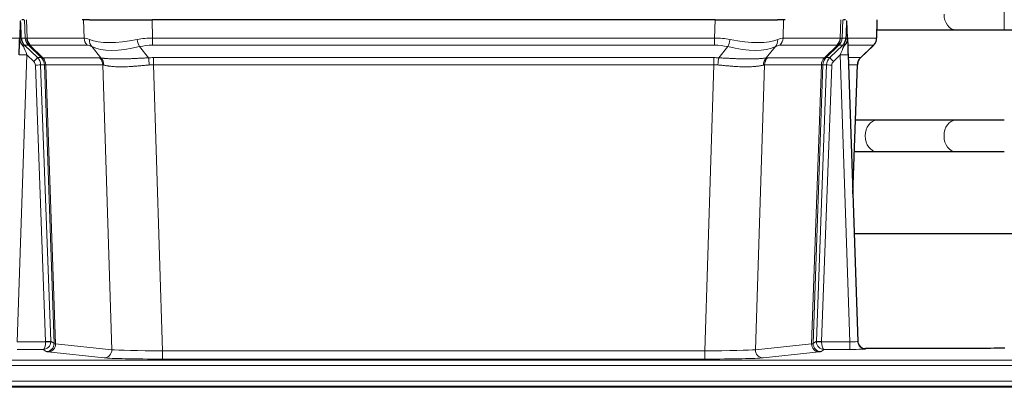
# Model space of a CAD drawing. Header units: inches. Extents: x 0 to 29700, y -16 to 21000.
# Tile 73 of 186: x 2821 to 3198, y 18412 to 18552. Entities that reach past the tile are written whole.
import ezdxf

# ---------------------------------------------------------------- set-up
doc = ezdxf.new("R2010")
doc.units = ezdxf.units.IN
doc.layers.add('254', color=7, linetype='Continuous', true_color=0xffffff)

msp = doc.modelspace()

# ---------------------------------------------------------------- linework, layer by layer
at = {"layer": '254', "color": 110, "linetype": 'Continuous', "lineweight": 13}
for p, q in [((3197.717, 18548.133), (3197.717, 18560.133)), ((2823.447, 18545.034), (2823.204, 18552.028)), ((2823.989, 18552.028), (2824.232, 18545.034)), ((2845.98, 18545.034), (2845.789, 18552.028)), ((2871.971, 18552.028), (2872.162, 18545.034)), ((3087.003, 18545.034), (3087.194, 18552.028)), ((3113.376, 18552.028), (3113.185, 18545.034)), ((3134.932, 18545.034), (3135.176, 18552.028)), ((3135.961, 18552.028), (3135.718, 18545.034)), ((3148.916, 18545.034), (3149.164, 18552.028)), ((3179.134, 18548.133), (3179.14, 18548.133)), ((2810.249, 18545.034), (2821.377, 18545.034)), ((2821.986, 18545.034), (2823.447, 18545.034)), ((2824.232, 18545.034), (2845.98, 18545.034)), ((2872.162, 18542.296), (2872.162, 18545.034)), ((2872.162, 18545.034), (3087.003, 18545.034)), ((3087.003, 18542.296), (3087.003, 18545.034)), ((3113.185, 18545.034), (3134.932, 18545.034)), ((3135.718, 18545.034), (3137.179, 18545.034)), ((3137.788, 18545.034), (3148.916, 18545.034)), ((2824.665, 18542.296), (2823.231, 18542.296)), ((2829.595, 18537.54), (2824.703, 18542.284)), ((2825.249, 18542.284), (2830.195, 18537.488)), ((2847.162, 18542.296), (2825.415, 18542.296)), ((2852.432, 18537.42), (2848.939, 18541.738)), ((2867.138, 18541.738), (2870.591, 18537.469)), ((3087.003, 18542.296), (2872.162, 18542.296)), ((3088.574, 18537.469), (3092.027, 18541.738)), ((3110.226, 18541.738), (3106.733, 18537.42)), ((3133.75, 18542.296), (3112.002, 18542.296)), ((3128.97, 18537.488), (3133.916, 18542.284)), ((3134.462, 18542.284), (3129.57, 18537.54)), ((3135.934, 18542.296), (3134.499, 18542.296)), ((3147.698, 18542.296), (3137.878, 18542.296)), ((3142.789, 18537.523), (3147.603, 18542.104)), ((2824.16, 18538.553), (2820.466, 18429.012)), ((2826.769, 18536.038), (2824.16, 18538.553)), ((2828.158, 18537.546), (2829.57, 18537.546)), ((2830.195, 18537.488), (2851.929, 18537.488)), ((2872.504, 18534.808), (2872.504, 18537.546)), ((2872.504, 18537.546), (3086.661, 18537.546)), ((3086.661, 18534.808), (3086.661, 18537.546)), ((3107.236, 18537.488), (3128.97, 18537.488)), ((3129.595, 18537.546), (3131.007, 18537.546)), ((3135.005, 18538.553), (3132.395, 18536.038)), ((3138.699, 18429.012), (3135.005, 18538.553)), ((3138.037, 18537.546), (3142.777, 18537.546)), ((2831.272, 18429.108), (2827.381, 18534.67)), ((2829.378, 18534.811), (2833.269, 18429.249)), ((2830.788, 18534.811), (2829.378, 18534.811)), ((2834.498, 18428.352), (2830.788, 18534.811)), ((2831.371, 18534.767), (2835.084, 18428.238)), ((2853.111, 18534.767), (2831.377, 18534.767)), ((2856.569, 18425.991), (2853.111, 18534.767)), ((2872.504, 18534.808), (2875.977, 18425.522)), ((3086.661, 18534.808), (2872.504, 18534.808)), ((3083.187, 18425.522), (3086.661, 18534.808)), ((3106.054, 18534.767), (3102.596, 18425.991)), ((3127.788, 18534.767), (3106.054, 18534.767)), ((3124.081, 18428.238), (3127.794, 18534.767)), ((3128.377, 18534.811), (3124.667, 18428.352)), ((3125.895, 18429.249), (3129.786, 18534.811)), ((3131.784, 18534.67), (3127.893, 18429.108)), ((3129.786, 18534.811), (3128.377, 18534.811)), ((3141.559, 18534.811), (3138.129, 18534.811)), ((3139.785, 18485.698), (3141.559, 18534.811)), ((3179.134, 18501.633), (3179.158, 18501.633)), ((2820.466, 18429.012), (2831.271, 18429.012)), ((2820.466, 18426.118), (2830.308, 18426.118)), ((2831.502, 18425.246), (2830.308, 18426.118)), ((2833.269, 18429.249), (2834.498, 18428.352)), ((2835.084, 18428.238), (2856.569, 18425.991)), ((3102.596, 18425.991), (3124.081, 18428.238)), ((3124.667, 18428.352), (3125.895, 18429.249)), ((3128.857, 18426.118), (3127.663, 18425.246)), ((3127.894, 18429.012), (3138.699, 18429.012)), ((3138.699, 18426.118), (3128.857, 18426.118)), ((3138.699, 18429.012), (3138.699, 18426.118)), ((3144.68, 18426.407), (3144.69, 18426.275)), ((2853.66, 18422.874), (2832.175, 18425.121)), ((2875.977, 18425.522), (2875.977, 18422.418)), ((2875.977, 18425.522), (3083.187, 18425.522)), ((3083.187, 18422.418), (2875.977, 18422.418)), ((3083.187, 18425.522), (3083.187, 18422.418)), ((3126.99, 18425.121), (3105.505, 18422.874)), ((2735.582, 18422.053), (3223.582, 18422.053)), ((2735.582, 18419.984), (3223.582, 18419.984)), ((2735.582, 18413.958), (3223.582, 18413.958))]:
    msp.add_line(p, q, dxfattribs=at)
at = {"layer": '254', "color": 2, "linetype": 'Continuous', "lineweight": 25}
for p, q in [((2821.598, 18551.597), (2821.371, 18544.867)), ((2822.963, 18552.028), (2822.178, 18552.028)), ((2848.112, 18552.028), (2845.217, 18552.028)), ((2848.112, 18552.028), (2871.971, 18552.028)), ((3087.194, 18552.028), (2871.971, 18552.028)), ((3087.194, 18552.028), (3111.053, 18552.028)), ((3113.948, 18552.028), (3111.053, 18552.028)), ((3136.987, 18552.028), (3136.202, 18552.028)), ((3137.794, 18544.867), (3137.567, 18551.597)), ((3148.932, 18545.018), (3149.18, 18552.028)), ((3149.042, 18548.133), (3179.134, 18548.133)), ((3197.717, 18548.133), (3300.122, 18548.133)), ((2821.371, 18544.867), (2821.369, 18544.817)), ((3137.795, 18544.817), (3137.794, 18544.867)), ((2823.231, 18542.296), (2828.158, 18537.546)), ((3131.007, 18537.546), (3135.934, 18542.296)), ((3142.782, 18537.504), (3147.519, 18542.013)), ((3138.003, 18538.55), (3141.692, 18429.173)), ((3139.791, 18485.525), (3141.57, 18534.799)), ((3179.134, 18513.633), (3149.031, 18513.633)), ((3149.031, 18501.633), (3179.134, 18501.633)), ((3308.875, 18470.297), (3140.357, 18470.297)), ((3141.692, 18429.173), (3141.699, 18429.039)), ((3174.582, 18426.407), (3144.68, 18426.407)), ((3710.083, 18411.633), (2494.083, 18411.633)), ((2735.582, 18412.028), (3223.582, 18412.028))]:
    msp.add_line(p, q, dxfattribs=at)
at = {"layer": '254', "color": 110, "linetype": 'Continuous', "lineweight": 13}
for centre, major_axis, ratio, start_param, end_param in [((3179.134, 18554.133), (0, -6), 0.7432941, 4.712389, 6.2831853), ((2819.988, 18544.964), (-1.999, -0.077), 0.1036431, 2.3309857, 3.1065184), ((2821.256, 18541.512), (-1.583, -1.222), 0.0276319, 2.3426468, 3.1139303), ((2826.007, 18545.173), (-3.533, 1.889), 0.9978057, 1.1483085, 1.2948088), ((2827.442, 18545.173), (0, 4), 0.9993908, 1.6057029, 2.3736478), ((2851.242, 18522.173), (-27.808, 22.856), 0.0163197, 6.2307106, 6.2626907), ((2827.48, 18545.162), (1.703, 3.619), 0.9971774, 2.0444506, 2.8128075), ((2850.091, 18555.263), (26.658, 10.191), 0.0473724, 3.1922144, 3.3375655), ((2851.242, 18522.173), (-27.661, 22.629), 0.1172121, 6.1415193, 6.1734995), ((2827.945, 18545.162), (-0.603, 3.954), 0.9772749, 1.4578558, 2.2262127), ((2828.111, 18545.173), (0, 4), 0.9702957, 1.6057029, 2.3736478), ((2849.858, 18545.173), (0, 4), 0.9702957, 1.6057029, 2.3736478), ((2872.811, 18522.173), (-27.492, 22.639), 0.1155218, 5.9182109, 6.1390417), ((2851.635, 18544.615), (1.736, 3.604), 0.8689501, 2.008197, 2.795133), ((2871.908, 18555.263), (26.677, 8.186), 0.3267204, 3.5164364, 4.4002733), ((2872.811, 18522.173), (-26.983, 1.545), 0.8452785, 4.7847941, 5.0056249), ((2867.138, 18544.615), (-0.881, 3.902), 0.2224052, 1.5615969, 2.3485329), ((3086.354, 18522.173), (26.983, 1.545), 0.8452785, 1.2775604, 1.4983912), ((3092.027, 18544.615), (-0.881, -3.902), 0.2224052, 0.7930597, 1.5799958), ((3087.257, 18555.263), (-26.677, 8.186), 0.3267204, 1.882912, 2.7667489), ((3107.53, 18544.615), (1.736, -3.604), 0.8689501, 0.3464596, 1.1333957), ((3086.354, 18522.173), (27.492, 22.639), 0.1155218, 0.1441436, 0.3649744), ((3109.306, 18545.173), (0, -4), 0.9702957, 0.7679449, 1.5358897), ((3131.054, 18545.173), (0, -4), 0.9702957, 0.7679449, 1.5358897), ((3131.22, 18545.162), (-0.603, -3.954), 0.9772749, 0.9153799, 1.6837369), ((3131.685, 18545.162), (1.703, -3.619), 0.9971774, 0.3287851, 1.0971421), ((3131.722, 18545.173), (0, -4), 0.9993908, 0.7679449, 1.5358897), ((3107.923, 18522.173), (27.661, 22.629), 0.117212, 0.1096858, 0.141666), ((3109.073, 18555.263), (-26.658, 10.191), 0.0473724, 2.9456198, 3.0909709), ((3107.923, 18522.174), (27.808, 22.856), 0.0163198, 0.0204947, 0.0524751), ((3133.157, 18545.173), (3.533, 1.889), 0.9978056, 4.988374, 5.1348744), ((3137.909, 18541.512), (1.583, -1.222), 0.0276319, 3.169255, 3.9405385), ((3139.177, 18544.964), (-1.999, 0.077), 0.1036431, 0.0350743, 0.8106069), ((3144.921, 18545.173), (0, 4), 0.9993908, 3.9095375, 4.6774824), ((2821.842, 18540.857), (-1.388, -1.44), 0.0242285, 2.3413968, 3.1173399), ((2824.16, 18538.623), (-1.856, 4.567), 0.0053314, 0.7881854, 1.5839148), ((2848.465, 18519.296), (-23.81, 22.996), 0.0168486, 6.2337622, 6.2657424), ((2850.091, 18555.263), (25.449, 12.923), 0.0600246, 3.1865743, 3.3319254), ((2848.546, 18519.296), (-23.636, 22.829), 0.1185161, 6.161087, 6.1930671), ((2870.115, 18519.296), (-23.46, 22.829), 0.1194803, 5.9401815, 6.1610123), ((2871.908, 18555.263), (25.873, 10.634), 0.4068526, 3.4799804, 4.3638173), ((2872.811, 18519.296), (-16.721, 16.271), 0.9721633, 5.4982631, 5.7190939), ((3086.354, 18519.296), (16.721, 16.271), 0.9721633, 0.5640914, 0.7849223), ((3087.257, 18555.263), (-25.873, 10.634), 0.4068526, 1.919368, 2.8032049), ((3089.05, 18519.296), (23.46, 22.829), 0.1194803, 0.122173, 0.3430038), ((3110.619, 18519.296), (23.636, 22.829), 0.1185162, 0.0901183, 0.1220985), ((3109.073, 18555.263), (-25.449, 12.923), 0.0600246, 2.9512599, 3.096611), ((3110.7, 18519.296), (23.81, 22.997), 0.0168486, 0.0174428, 0.049423), ((3135.005, 18538.623), (1.856, 4.567), 0.0053314, 4.6992705, 5.4949999), ((3137.323, 18540.857), (1.388, -1.44), 0.0242285, 3.1658454, 3.9417885), ((3123.882, 18519.296), (23.826, 22.997), 0.016839, 6.1714068, 6.3006297), ((2824.16, 18538.449), (2.998, -0.101), 0.0348797, 1.5719726, 3.1427689), ((2826.769, 18536.108), (-1.388, -1.44), 0.0242285, 1.5456675, 3.1173399), ((2825.381, 18534.599), (-1.703, 1.052), 0.998638, 3.7311374, 4.4983841), ((2825.381, 18534.669), (-2.83, 2.828), 0.9993905, 3.9625957, 4.7298424), ((2826.793, 18534.669), (0, -4), 0.9993908, 1.606401, 2.3736478), ((2854.407, 18513.529), (-24.848, 24.014), 0.0168509, 6.2432976, 6.2657509), ((2826.818, 18534.663), (-1.442, -3.731), 0.998056, 1.9750302, 2.7420583), ((2827.493, 18534.61), (-0.019, -4), 0.9702844, 1.6145674, 2.378208), ((2827.499, 18534.61), (0, -4), 0.9702957, 1.6100662, 2.3736478), ((2849.233, 18534.61), (0, -4), 0.9702957, 1.6100662, 2.3736478), ((2875.995, 18513.379), (-24.592, 23.931), 0.1189226, 6.0865623, 6.1615802), ((2849.736, 18534.543), (-0.926, -3.891), 0.9457602, 1.8333412, 2.5978993), ((2873.293, 18513.546), (-17.528, 16.98), 0.9676454, 5.4983404, 5.578188), ((2870.591, 18534.592), (0.32, -3.987), 0.0824896, 1.6016287, 2.3703401), ((3085.872, 18513.546), (17.528, 16.98), 0.9676454, 0.7049946, 0.7848421), ((3088.574, 18534.592), (0.32, 3.987), 0.0824896, 0.7712526, 1.5399639), ((3109.429, 18534.543), (-0.926, 3.891), 0.9457602, 0.5436933, 1.3082514), ((3109.932, 18534.61), (0, 4), 0.9702957, 0.7679449, 1.5315264), ((3083.17, 18513.379), (24.592, 23.931), 0.1189226, 0.1216051, 0.196623), ((3131.666, 18534.61), (0, 4), 0.9702957, 0.7679449, 1.5315264), ((3131.672, 18534.61), (-0.019, 4), 0.9702844, 0.7633847, 1.5270253), ((3132.347, 18534.663), (-1.442, 3.731), 0.998056, 0.3995344, 1.1665625), ((3132.372, 18534.669), (0, 4), 0.9993908, 0.7679449, 1.5351916), ((3104.758, 18513.529), (24.848, 24.014), 0.0168508, 0.0174343, 0.0398874), ((3133.784, 18534.669), (2.83, 2.828), 0.9993905, 1.5533429, 2.3205896), ((3132.395, 18536.108), (1.388, -1.44), 0.0242285, 3.1658454, 4.7375178), ((3133.784, 18534.599), (1.703, 1.052), 0.998638, 1.7848011, 2.5520478), ((3135.005, 18538.449), (2.998, 0.101), 0.0348797, 6.2820091, 7.8528054), ((3145.554, 18534.669), (0, -4), 0.9993908, 3.9095375, 4.6767843), ((3117.909, 18513.529), (24.879, 24.014), 0.016827, 6.2565923, 6.3006169), ((2827.381, 18534.74), (-1.999, -0.074), 0.0348758, 1.5695108, 3.106687), ((2851.63, 18510.651), (-20.849, 24.157), 0.0182435, 6.2485255, 6.2709786), ((2873.298, 18510.501), (-20.559, 24.143), 0.1188179, 6.1116391, 6.1866571), ((2873.293, 18510.668), (-2.819, 24.028), 0.8253154, 6.1813941, 6.2612416), ((3085.872, 18510.668), (2.819, 24.028), 0.8253154, 0.0219437, 0.1017912), ((3085.866, 18510.501), (20.559, 24.143), 0.1188179, 0.0965282, 0.1715462), ((3107.534, 18510.651), (20.849, 24.158), 0.0182434, 0.0122067, 0.0346596), ((3131.784, 18534.74), (1.999, -0.074), 0.0348758, 3.1764983, 4.7136745), ((3120.685, 18510.652), (20.882, 24.158), 0.0154016, 6.2548756, 6.2989002), ((3149.031, 18507.633), (0, -6), 0.7432941, 3.1415927, 4.712389), ((3179.134, 18507.633), (0, -6), 0.7432941, 3.1412, 4.712389), ((3149.031, 18507.633), (0, -6), 0.7432941, 4.712389, 6.2831853), ((3179.134, 18507.633), (0, -6), 0.7432941, 4.712389, 6.2831853), ((2830.308, 18429.117), (0.028, 3), 0.3214645, 3.1707908, 4.6805006), ((2830.308, 18429.117), (0.98, 2.84), 0.9849493, 3.4786225, 4.9883323), ((2830.272, 18429.073), (-0.606, 0.798), 0.9977278, 4.003291, 4.0990564), ((2831.271, 18429.082), (1.997, -0.118), 0.0348391, 4.7144422, 6.2458161), ((2831.272, 18429.178), (1.999, 0.074), 0.0348758, 4.7111034, 6.2482796), ((2831.502, 18428.245), (-1.769, -2.423), 0.9990158, 0.6312732, 2.2367485), ((2832.175, 18428.12), (-0.312, -2.984), 0.969741, 0.1074293, 1.71115), ((2830.272, 18429.143), (-0.383, 2.976), 0.9995818, 4.5239897, 4.6197551), ((2854.501, 18428.266), (-20.016, 0.105), 0.0266879, 0.0359631, 0.2452873), ((2853.66, 18425.873), (-0.312, -2.984), 0.969741, 0.1074293, 1.71115), ((2875.984, 18426.02), (-20.013, 0.095), 0.0248544, 0.2452138, 1.5705958), ((3083.181, 18426.02), (20.013, 0.095), 0.0248544, 4.7125895, 6.0379715), ((3105.505, 18425.873), (0.312, -2.984), 0.969741, 4.5720353, 6.175756), ((3126.99, 18428.12), (0.312, -2.984), 0.969741, 4.5720353, 6.175756), ((3104.664, 18428.266), (20.016, 0.105), 0.0266879, 6.037898, 6.2472222), ((3127.663, 18428.245), (1.769, -2.423), 0.9990158, 4.0464368, 5.6519121), ((3128.893, 18429.143), (0.383, 2.976), 0.9995817, 1.6634249, 1.7591904), ((3127.893, 18429.178), (1.999, -0.074), 0.0348758, 3.1764983, 4.7136745), ((3127.894, 18429.082), (-1.997, -0.118), 0.0348391, 0.0373692, 1.5687431), ((3128.857, 18429.117), (-0.98, 2.84), 0.9849493, 1.294853, 2.8045628), ((3128.893, 18429.073), (0.606, 0.798), 0.9977275, 2.1838943, 2.2796598), ((3128.857, 18429.117), (-0.028, 3), 0.3214645, 1.6026847, 3.1123946), ((3138.687, 18429.274), (-3.005, 0.103), 0.0869619, 1.577888, 3.1486843), ((3138.687, 18426.275), (-6.003, 0), 0.0262109, 1.5728579, 3.1436542), ((3144.69, 18429.274), (-2.991, -0.235), 0.9996552, 0.0000105, 1.4923863), ((2854.501, 18425.267), (-23.014, 0), 0.0261612, 0.0358052, 0.2451294), ((2875.984, 18423.021), (23.012, 0), 0.0261647, 3.3867297, 4.7121117), ((3083.181, 18423.021), (-23.012, 0), 0.0261647, 1.5710736, 2.8964556), ((3104.664, 18425.267), (23.014, 0), 0.0261612, 6.0380559, 6.2473801)]:
    msp.add_ellipse(centre, major_axis=major_axis, ratio=ratio, start_param=start_param, end_param=end_param, dxfattribs=at)
at = {"layer": '254', "color": 2, "linetype": 'Continuous', "lineweight": 25}
for centre, major_axis, ratio, start_param, end_param in [((2821.162, 18538.724), (0.227, 6.726), 0.0008736, 4.686473, 5.8457525), ((3138.003, 18538.724), (-0.227, 6.726), 0.0008736, 0.4374328, 1.5967123), ((3144.826, 18544.982), (3.174, -2.434), 0.9869112, 6.1322815, 6.2830018), ((3145.566, 18534.646), (-3.886, 0.947), 0.998973, 5.7186048, 6.4862172), ((3144.679, 18429.411), (-0.15, 3), 0.998739, 1.5545356, 3.0917055)]:
    msp.add_ellipse(centre, major_axis=major_axis, ratio=ratio, start_param=start_param, end_param=end_param, dxfattribs=at)
for points in [[(2821.598, 18551.597), (2821.636, 18551.601), (2821.693, 18551.608), (2821.718, 18551.616), (2821.722, 18551.62)], [(3137.443, 18551.62), (3137.447, 18551.616), (3137.471, 18551.608), (3137.529, 18551.601), (3137.567, 18551.597)]]:
    msp.add_open_spline(points, degree=3, dxfattribs=at)
at = {"layer": '254', "color": 110, "linetype": 'Continuous', "lineweight": 13}
for points, knots in [([(2821.722, 18551.62), (2821.728, 18551.484), (2821.734, 18551.349), (2821.745, 18551.077), (2821.751, 18550.941), (2821.768, 18550.533), (2821.779, 18550.26), (2821.801, 18549.713), (2821.812, 18549.439), (2821.835, 18548.89), (2821.846, 18548.616), (2821.867, 18548.066), (2821.878, 18547.791), (2821.9, 18547.24), (2821.911, 18546.965), (2821.943, 18546.138), (2821.964, 18545.586), (2821.986, 18545.034)], [0, 0, 0, 0, 0.0625, 0.0625, 0.125, 0.125, 0.25, 0.25, 0.375, 0.375, 0.5, 0.5, 0.625, 0.625, 0.75, 0.75, 1, 1, 1, 1]), ([(3137.179, 18545.034), (3137.2, 18545.586), (3137.222, 18546.138), (3137.265, 18547.24), (3137.286, 18547.791), (3137.319, 18548.615), (3137.33, 18548.89), (3137.352, 18549.439), (3137.363, 18549.713), (3137.386, 18550.26), (3137.397, 18550.533), (3137.414, 18550.942), (3137.42, 18551.078), (3137.431, 18551.349), (3137.437, 18551.485), (3137.443, 18551.62)], [0, 0, 0, 0, 0.25, 0.25, 0.5, 0.5, 0.625, 0.625, 0.75, 0.75, 0.875, 0.875, 0.9375, 0.9375, 1, 1, 1, 1]), ([(2852.432, 18537.42), (2852.578, 18537.4), (2852.742, 18537.377), (2853.107, 18537.331), (2853.307, 18537.307), (2853.581, 18537.277), (2853.637, 18537.271), (2853.752, 18537.259), (2853.81, 18537.253), (2853.988, 18537.235), (2854.11, 18537.223), (2854.49, 18537.189), (2854.759, 18537.168), (2855.33, 18537.129), (2855.631, 18537.111), (2856.266, 18537.079), (2856.599, 18537.066), (2857.123, 18537.05), (2857.302, 18537.045), (2857.577, 18537.039), (2857.67, 18537.037), (2857.81, 18537.035), (2857.857, 18537.034), (2857.952, 18537.032), (2858.379, 18537.026), (2858.82, 18537.024), (2859.627, 18537.026), (2860.456, 18537.034), (2861.329, 18537.054), (2862.223, 18537.079), (2862.681, 18537.094), (2863.268, 18537.117), (2863.386, 18537.121), (2863.623, 18537.131), (2863.743, 18537.136), (2864.102, 18537.151), (2864.342, 18537.161), (2865.067, 18537.194), (2865.555, 18537.218), (2866.539, 18537.267), (2867.035, 18537.293), (2868.036, 18537.345), (2868.541, 18537.371), (2869.559, 18537.422), (2870.073, 18537.446), (2870.591, 18537.469)], [0, 0, 0, 0, 0.0625, 0.0625, 0.125, 0.125, 0.140625, 0.140625, 0.15625, 0.15625, 0.1875, 0.1875, 0.25, 0.25, 0.3125, 0.3125, 0.375, 0.375, 0.40625, 0.40625, 0.421875, 0.421875, 0.4296875, 0.4296875, 0.4375, 0.5, 0.5, 0.5625, 0.625, 0.625, 0.6875, 0.6875, 0.703125, 0.703125, 0.71875, 0.71875, 0.75, 0.75, 0.8125, 0.8125, 0.875, 0.875, 0.9375, 0.9375, 1, 1, 1, 1]), ([(3088.574, 18537.469), (3089.092, 18537.446), (3089.607, 18537.422), (3090.633, 18537.37), (3091.143, 18537.344), (3091.777, 18537.311), (3091.904, 18537.305), (3092.157, 18537.292), (3092.283, 18537.285), (3092.66, 18537.266), (3092.909, 18537.253), (3093.651, 18537.216), (3094.138, 18537.192), (3095.097, 18537.149), (3095.568, 18537.129), (3096.497, 18537.094), (3096.954, 18537.079), (3097.627, 18537.06), (3097.85, 18537.054), (3098.181, 18537.047), (3098.291, 18537.044), (3098.455, 18537.041), (3098.509, 18537.04), (3098.618, 18537.038), (3099.104, 18537.03), (3099.573, 18537.026), (3100.378, 18537.024), (3101.156, 18537.029), (3101.879, 18537.045), (3102.575, 18537.066), (3102.909, 18537.08), (3103.309, 18537.099), (3103.388, 18537.104), (3103.545, 18537.112), (3103.622, 18537.117), (3103.851, 18537.13), (3103.999, 18537.14), (3104.428, 18537.17), (3104.697, 18537.191), (3105.198, 18537.236), (3105.431, 18537.26), (3105.863, 18537.307), (3106.062, 18537.331), (3106.423, 18537.377), (3106.587, 18537.4), (3106.733, 18537.42)], [0, 0, 0, 0, 0.0625, 0.0625, 0.125, 0.125, 0.140625, 0.140625, 0.15625, 0.15625, 0.1875, 0.1875, 0.25, 0.25, 0.3125, 0.3125, 0.375, 0.375, 0.40625, 0.40625, 0.421875, 0.421875, 0.4296875, 0.4296875, 0.4375, 0.5, 0.5, 0.5625, 0.625, 0.625, 0.6875, 0.6875, 0.703125, 0.703125, 0.71875, 0.71875, 0.75, 0.75, 0.8125, 0.8125, 0.875, 0.875, 0.9375, 0.9375, 1, 1, 1, 1]), ([(2831.371, 18534.767), (2831.22, 18534.767), (2831.098, 18534.769), (2830.91, 18534.783), (2830.845, 18534.793), (2830.809, 18534.807)], [0, 0, 0, 0, 0.5, 0.5, 1, 1, 1, 1]), ([(2870.91, 18534.741), (2870.421, 18534.697), (2869.937, 18534.652), (2868.977, 18534.563), (2868.502, 18534.519), (2867.56, 18534.433), (2867.093, 18534.392), (2866.167, 18534.314), (2865.709, 18534.278), (2865.028, 18534.228), (2864.801, 18534.212), (2864.464, 18534.189), (2864.352, 18534.182), (2864.129, 18534.168), (2864.018, 18534.161), (2863.466, 18534.128), (2863.035, 18534.105), (2862.191, 18534.069), (2861.367, 18534.041), (2860.581, 18534.031), (2859.815, 18534.029), (2859.441, 18534.033), (2859.032, 18534.043), (2858.987, 18534.044), (2858.896, 18534.046), (2858.851, 18534.047), (2858.717, 18534.051), (2858.451, 18534.06), (2858.193, 18534.071), (2857.688, 18534.097), (2857.366, 18534.118), (2856.749, 18534.168), (2856.455, 18534.196), (2855.895, 18534.26), (2855.629, 18534.295), (2855.251, 18534.351), (2855.128, 18534.37), (2854.95, 18534.4), (2854.891, 18534.41), (2854.776, 18534.43), (2854.72, 18534.441), (2854.442, 18534.493), (2854.237, 18534.536), (2853.859, 18534.622), (2853.686, 18534.665), (2853.53, 18534.707)], [0, 0, 0, 0, 0.0625, 0.0625, 0.125, 0.125, 0.1875, 0.1875, 0.25, 0.25, 0.28125, 0.28125, 0.296875, 0.296875, 0.3125, 0.3125, 0.375, 0.375, 0.4375, 0.5, 0.5, 0.5625, 0.5625, 0.5703125, 0.5703125, 0.578125, 0.578125, 0.59375, 0.625, 0.625, 0.6875, 0.6875, 0.75, 0.75, 0.8125, 0.8125, 0.84375, 0.84375, 0.859375, 0.859375, 0.875, 0.875, 0.9375, 0.9375, 1, 1, 1, 1]), ([(3105.634, 18534.707), (3105.479, 18534.665), (3105.307, 18534.622), (3104.931, 18534.536), (3104.728, 18534.494), (3104.29, 18534.412), (3104.056, 18534.372), (3103.556, 18534.297), (3103.29, 18534.262), (3102.868, 18534.214), (3102.723, 18534.199), (3102.5, 18534.177), (3102.424, 18534.17), (3102.272, 18534.157), (3102.195, 18534.15), (3101.807, 18534.119), (3101.484, 18534.097), (3100.814, 18534.063), (3100.12, 18534.038), (3099.379, 18534.03), (3098.613, 18534.03), (3098.219, 18534.035), (3097.761, 18534.046), (3097.709, 18534.047), (3097.607, 18534.05), (3097.555, 18534.051), (3097.401, 18534.056), (3097.09, 18534.066), (3096.775, 18534.078), (3096.14, 18534.105), (3095.709, 18534.127), (3094.835, 18534.18), (3094.391, 18534.209), (3093.489, 18534.275), (3093.032, 18534.312), (3092.334, 18534.37), (3092.1, 18534.39), (3091.746, 18534.421), (3091.628, 18534.432), (3091.39, 18534.453), (3091.271, 18534.463), (3090.675, 18534.517), (3090.195, 18534.562), (3089.23, 18534.652), (3088.744, 18534.697), (3088.255, 18534.741)], [0, 0, 0, 0, 0.0625, 0.0625, 0.125, 0.125, 0.1875, 0.1875, 0.25, 0.25, 0.28125, 0.28125, 0.296875, 0.296875, 0.3125, 0.3125, 0.375, 0.375, 0.4375, 0.5, 0.5, 0.5625, 0.5625, 0.5703125, 0.5703125, 0.578125, 0.578125, 0.59375, 0.625, 0.625, 0.6875, 0.6875, 0.75, 0.75, 0.8125, 0.8125, 0.84375, 0.84375, 0.859375, 0.859375, 0.875, 0.875, 0.9375, 0.9375, 1, 1, 1, 1]), ([(3128.356, 18534.807), (3128.32, 18534.793), (3128.255, 18534.783), (3128.067, 18534.769), (3127.945, 18534.767), (3127.794, 18534.767)], [0, 0, 0, 0, 0.5, 0.5, 1, 1, 1, 1])]:
    msp.add_open_spline(points, degree=3, knots=knots, dxfattribs=at)
at = {"layer": '254', "color": 2, "linetype": 'Continuous', "lineweight": 25}
for points, knots in [([(3179.116, 18548.133), (3180.303, 18548.133), (3182.881, 18548.133), (3187.437, 18548.133), (3192.481, 18548.133), (3195.941, 18548.133), (3197.717, 18548.133)], [0, 0, 0, 0, 0.2501754, 0.4999946, 0.7498193, 1, 1, 1, 1]), ([(2821.369, 18544.817), (2821.365, 18544.697), (2821.368, 18544.459), (2821.393, 18544.225), (2821.421, 18544.052), (2821.432, 18543.995), (2821.451, 18543.909), (2821.457, 18543.88), (2821.471, 18543.824), (2821.479, 18543.795), (2821.517, 18543.656), (2821.554, 18543.547), (2821.64, 18543.337), (2821.689, 18543.235), (2821.758, 18543.112), (2821.772, 18543.088), (2821.802, 18543.039), (2821.817, 18543.015), (2821.863, 18542.943), (2821.895, 18542.897), (2821.962, 18542.806), (2821.997, 18542.762), (2822.07, 18542.675), (2822.107, 18542.633), (2822.165, 18542.57), (2822.185, 18542.549), (2822.224, 18542.507), (2822.244, 18542.486), (2822.284, 18542.444), (2822.305, 18542.423), (2822.345, 18542.379), (2822.365, 18542.357), (2822.384, 18542.333)], [0, 0, 0, 0, 0.125, 0.25, 0.25, 0.3125, 0.3125, 0.34375, 0.34375, 0.375, 0.375, 0.5, 0.5, 0.625, 0.625, 0.65625, 0.65625, 0.6875, 0.6875, 0.75, 0.75, 0.8125, 0.8125, 0.875, 0.875, 0.90625, 0.90625, 0.9375, 0.9375, 0.96875, 0.96875, 1, 1, 1, 1]), ([(2821.986, 18545.034), (2821.988, 18544.98), (2821.991, 18544.926), (2822, 18544.819), (2822.006, 18544.767), (2822.025, 18544.61), (2822.042, 18544.508), (2822.084, 18544.308), (2822.108, 18544.21), (2822.164, 18544.015), (2822.196, 18543.919), (2822.249, 18543.776), (2822.268, 18543.728), (2822.307, 18543.634), (2822.328, 18543.586), (2822.392, 18543.447), (2822.439, 18543.355), (2822.539, 18543.173), (2822.593, 18543.084), (2822.71, 18542.907), (2822.772, 18542.819), (2822.839, 18542.733)], [0, 0, 0, 0, 0.0625, 0.0625, 0.125, 0.125, 0.25, 0.25, 0.375, 0.375, 0.5, 0.5, 0.5625, 0.5625, 0.625, 0.625, 0.75, 0.75, 0.875, 0.875, 1, 1, 1, 1]), ([(3136.326, 18542.733), (3136.342, 18542.754), (3136.359, 18542.776), (3136.391, 18542.82), (3136.407, 18542.842), (3136.454, 18542.908), (3136.484, 18542.952), (3136.572, 18543.085), (3136.626, 18543.174), (3136.726, 18543.355), (3136.773, 18543.447), (3136.837, 18543.587), (3136.858, 18543.634), (3136.897, 18543.729), (3136.916, 18543.776), (3136.969, 18543.919), (3137.001, 18544.015), (3137.057, 18544.21), (3137.081, 18544.308), (3137.123, 18544.509), (3137.14, 18544.61), (3137.159, 18544.767), (3137.165, 18544.819), (3137.174, 18544.926), (3137.177, 18544.98), (3137.179, 18545.034)], [0, 0, 0, 0, 0.03125, 0.03125, 0.0625, 0.0625, 0.125, 0.125, 0.25, 0.25, 0.375, 0.375, 0.4375, 0.4375, 0.5, 0.5, 0.625, 0.625, 0.75, 0.75, 0.875, 0.875, 0.9375, 0.9375, 1, 1, 1, 1]), ([(3136.781, 18542.333), (3136.8, 18542.357), (3136.82, 18542.379), (3136.86, 18542.423), (3136.88, 18542.444), (3136.92, 18542.486), (3136.94, 18542.507), (3136.98, 18542.549), (3136.999, 18542.569), (3137.057, 18542.632), (3137.095, 18542.675), (3137.167, 18542.761), (3137.202, 18542.805), (3137.269, 18542.896), (3137.301, 18542.942), (3137.347, 18543.013), (3137.362, 18543.037), (3137.391, 18543.085), (3137.406, 18543.11), (3137.475, 18543.234), (3137.524, 18543.336), (3137.611, 18543.547), (3137.647, 18543.655), (3137.686, 18543.795), (3137.694, 18543.823), (3137.708, 18543.88), (3137.714, 18543.909), (3137.733, 18543.994), (3137.744, 18544.052), (3137.772, 18544.225), (3137.797, 18544.459), (3137.799, 18544.697), (3137.795, 18544.817)], [0, 0, 0, 0, 0.03125, 0.03125, 0.0625, 0.0625, 0.09375, 0.09375, 0.125, 0.125, 0.1875, 0.1875, 0.25, 0.25, 0.3125, 0.3125, 0.34375, 0.34375, 0.375, 0.375, 0.5, 0.5, 0.625, 0.625, 0.65625, 0.65625, 0.6875, 0.6875, 0.75, 0.75, 0.875, 1, 1, 1, 1]), ([(3148, 18542.548), (3148.057, 18542.616), (3148.185, 18542.799), (3148.435, 18543.18), (3148.74, 18543.863), (3148.945, 18544.514), (3148.914, 18544.926), (3148.908, 18544.981)], [0, 0, 0, 0, 0.2255282, 0.4356233, 0.6511466, 0.9537437, 1, 1, 1, 1]), ([(2822.384, 18542.333), (2822.454, 18542.246), (2822.527, 18542.161), (2822.64, 18542.037), (2822.678, 18541.996), (2822.755, 18541.916), (2822.794, 18541.876), (2822.834, 18541.836)], [0, 0, 0, 0, 0.5, 0.5, 0.75, 0.75, 1, 1, 1, 1]), ([(3136.331, 18541.836), (3136.37, 18541.876), (3136.41, 18541.916), (3136.487, 18541.996), (3136.525, 18542.037), (3136.638, 18542.161), (3136.71, 18542.246), (3136.781, 18542.333)], [0, 0, 0, 0, 0.25, 0.25, 0.5, 0.5, 1, 1, 1, 1]), ([(3149.031, 18513.633), (3147.846, 18513.633), (3145.317, 18513.633), (3142.347, 18513.633), (3140.815, 18513.633)], [0, 0, 0, 0, 0.5098608, 1, 1, 1, 1]), ([(3197.717, 18513.633), (3195.943, 18513.633), (3192.485, 18513.633), (3187.447, 18513.633), (3182.895, 18513.633), (3180.32, 18513.633), (3179.134, 18513.633)], [0, 0, 0, 0, 0.2502062, 0.5000054, 0.749799, 1, 1, 1, 1]), ([(3140.384, 18501.633), (3140.469, 18501.633), (3142.155, 18501.633), (3145.27, 18501.633), (3147.846, 18501.633), (3149.031, 18501.633)], [0, 0, 0, 0, 0.0255978, 0.5124022, 1, 1, 1, 1]), ([(3179.134, 18501.633), (3180.32, 18501.633), (3182.895, 18501.633), (3187.447, 18501.633), (3192.485, 18501.633), (3195.943, 18501.633), (3197.717, 18501.633)], [0, 0, 0, 0, 0.250201, 0.4999946, 0.7497938, 1, 1, 1, 1]), ([(3197.962, 18426.571), (3194.429, 18426.518), (3190.627, 18426.477), (3182.744, 18426.421), (3178.663, 18426.407), (3174.582, 18426.407)], [0, 0, 0, 0, 0.5, 0.5, 1, 1, 1, 1])]:
    msp.add_open_spline(points, degree=3, knots=knots, dxfattribs=at)
at = {"layer": '254', "color": 110, "linetype": 'Continuous', "lineweight": 13}
for points in [[(2829.595, 18537.54), (2829.63, 18537.529), (2829.764, 18537.508), (2830.026, 18537.494), (2830.189, 18537.488)], [(3128.975, 18537.488), (3129.139, 18537.494), (3129.4, 18537.508), (3129.535, 18537.529), (3129.57, 18537.54)]]:
    msp.add_open_spline(points, degree=3, dxfattribs=at)
for points, weights in [([(2830.189, 18537.488), (2830.192, 18537.488), (2830.195, 18537.488)], [0.4999999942, 0.5000000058, 0.4999999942]), ([(3128.97, 18537.488), (3128.973, 18537.488), (3128.975, 18537.488)], [0.500000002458, 0.499999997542, 0.500000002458]), ([(2831.377, 18534.767), (2831.374, 18534.767), (2831.371, 18534.767)], [0.500000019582, 0.499999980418, 0.500000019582]), ([(3127.794, 18534.767), (3127.791, 18534.767), (3127.788, 18534.767)], [0.500000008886, 0.499999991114, 0.500000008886])]:
    msp.add_rational_spline(points, weights, degree=2, dxfattribs=at)

doc.saveas('drawing.dxf')
